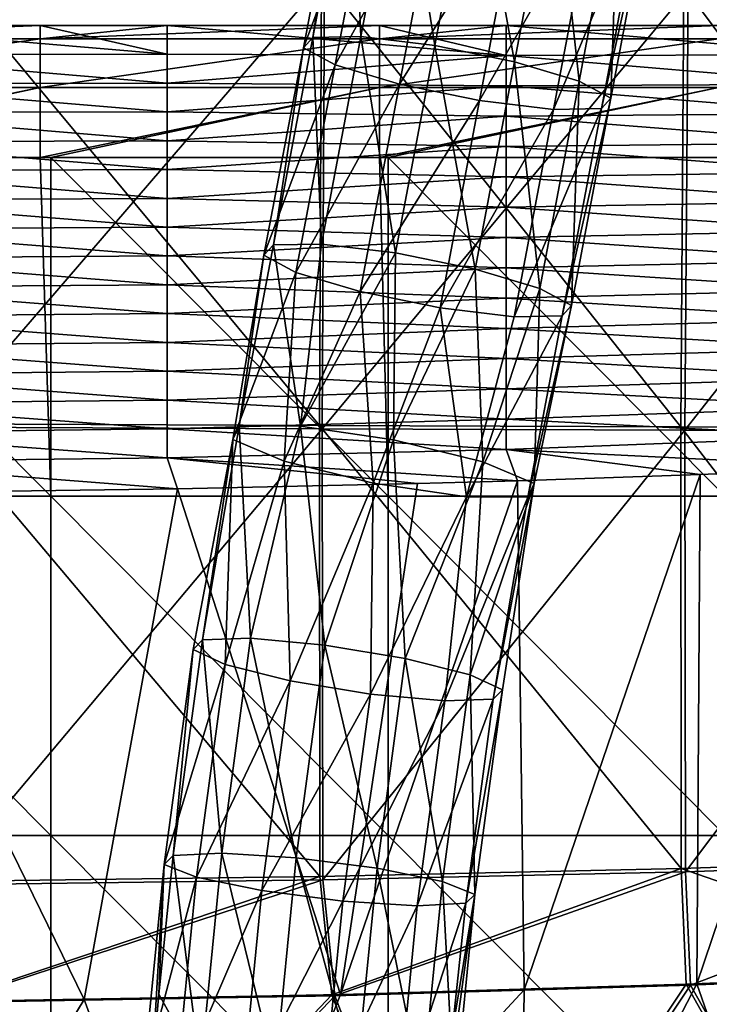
# Model space of a CAD drawing. Header units: millimetres. Extents: x -280 to 280, y 0 to 824.
# Tile 113 of 185: x 42 to 103, y 394 to 481. Entities that reach past the tile are written whole.
import ezdxf

# ---------------------------------------------------------------- set-up
doc = ezdxf.new("R2010")
doc.units = ezdxf.units.MM
doc.header["$LTSCALE"] = 101.851852
for name, color, linetype in [('106', 7, 'CONTINUOUS'), ('117', 7, 'CONTINUOUS'), ('37', 7, 'CONTINUOUS'), ('49', 7, 'CONTINUOUS'), ('59', 7, 'CONTINUOUS'), ('60', 7, 'CONTINUOUS'), ('63', 7, 'CONTINUOUS'), ('73', 7, 'CONTINUOUS'), ('74', 7, 'CONTINUOUS'), ('76', 7, 'CONTINUOUS'), ('77', 7, 'CONTINUOUS'), ('84', 7, 'CONTINUOUS'), ('95', 7, 'CONTINUOUS')]:
    doc.layers.add(name, color=color, linetype=linetype)

msp = doc.modelspace()

# ---------------------------------------------------------------- linework, layer by layer
at = {"layer": '106', "linetype": 'Continuous'}
for points in [[(35.003, 485.196, -470.629), (69.007, 484.487, -463.969), (34.89, 444.849, -465.325), (35.003, 485.196, -470.629)], [(34.89, 444.849, -465.325), (69.007, 484.487, -463.969), (68.813, 444.7, -458.827), (34.89, 444.849, -465.325)], [(69.007, 484.487, -463.969), (101.207, 483.58, -453.165), (68.813, 444.7, -458.827), (69.007, 484.487, -463.969)], [(68.813, 444.7, -458.827), (101.207, 483.58, -453.165), (100.92, 444.603, -448.222), (68.813, 444.7, -458.827)], [(101.207, 483.58, -453.165), (130.816, 482.556, -438.486), (100.92, 444.603, -448.222), (101.207, 483.58, -453.165)], [(100.92, 444.603, -448.222), (130.816, 482.556, -438.486), (130.387, 444.594, -433.774), (100.92, 444.603, -448.222)], [(34.901, 404.36, -460.956), (34.89, 444.849, -465.325), (68.813, 444.7, -458.827), (34.901, 404.36, -460.956)], [(68.857, 404.787, -454.532), (34.901, 404.36, -460.956), (68.813, 444.7, -458.827), (68.857, 404.787, -454.532)], [(68.857, 404.787, -454.532), (68.813, 444.7, -458.827), (100.92, 444.603, -448.222), (68.857, 404.787, -454.532)], [(100.971, 405.517, -444.017), (68.857, 404.787, -454.532), (100.92, 444.603, -448.222), (100.971, 405.517, -444.017)], [(100.971, 405.517, -444.017), (100.92, 444.603, -448.222), (130.387, 444.594, -433.774), (100.971, 405.517, -444.017)], [(130.385, 406.537, -429.687), (100.971, 405.517, -444.017), (130.387, 444.594, -433.774), (130.385, 406.537, -429.687)], [(130.385, 406.537, -429.687), (101.402, 395.472, -442.909), (100.971, 405.517, -444.017), (130.385, 406.537, -429.687)], [(127.447, 396.591, -430.448), (101.402, 395.472, -442.909), (130.385, 406.537, -429.687), (127.447, 396.591, -430.448)], [(100.971, 405.517, -444.017), (69.924, 394.538, -453.301), (68.857, 404.787, -454.532), (100.971, 405.517, -444.017)], [(101.402, 395.472, -442.909), (69.924, 394.538, -453.301), (100.971, 405.517, -444.017), (101.402, 395.472, -442.909)], [(68.857, 404.787, -454.532), (35.733, 393.947, -459.881), (34.901, 404.36, -460.956), (68.857, 404.787, -454.532)], [(69.924, 394.538, -453.301), (35.733, 393.947, -459.881), (68.857, 404.787, -454.532), (69.924, 394.538, -453.301)]]:
    msp.add_3dface(points, dxfattribs=at)
at = {"layer": '117', "linetype": 'Continuous'}
for points in [[(127.447, 396.591, -430.448), (117.788, 366.457, -434.207), (101.402, 395.472, -442.909), (127.447, 396.591, -430.448)], [(101.402, 395.472, -442.909), (81.218, 365.304, -447.797), (69.924, 394.538, -453.301), (101.402, 395.472, -442.909)], [(117.788, 366.457, -434.207), (81.218, 365.304, -447.797), (101.402, 395.472, -442.909), (117.788, 366.457, -434.207)], [(69.924, 394.538, -453.301), (41.432, 364.518, -456.269), (35.733, 393.947, -459.881), (69.924, 394.538, -453.301)], [(81.218, 365.304, -447.797), (41.432, 364.518, -456.269), (69.924, 394.538, -453.301), (81.218, 365.304, -447.797)]]:
    msp.add_3dface(points, dxfattribs=at)
at = {"layer": '37', "linetype": 'Continuous'}
for points in [[(102.276, 440.666, -446.115), (117.429, 441.282, -439.256), (101.966, 395.59, -441.603), (102.276, 440.666, -446.115)], [(101.966, 395.59, -441.603), (117.429, 441.282, -439.256), (126.377, 396.636, -429.903), (101.966, 395.59, -441.603)], [(77.256, 439.878, -454.877), (86.084, 440.126, -452.121), (70.437, 394.643, -452.136), (77.256, 439.878, -454.877)], [(70.437, 394.643, -452.136), (86.084, 440.126, -452.121), (86.673, 395.079, -447.288), (70.437, 394.643, -452.136)], [(86.084, 440.126, -452.121), (102.276, 440.666, -446.115), (86.673, 395.079, -447.288), (86.084, 440.126, -452.121)], [(86.673, 395.079, -447.288), (102.276, 440.666, -446.115), (101.966, 395.59, -441.603), (86.673, 395.079, -447.288)], [(25.809, 439.003, -464.616), (55.983, 439.404, -460.157), (47.731, 394.199, -457.075), (25.809, 439.003, -464.616)], [(47.731, 394.199, -457.075), (55.983, 439.404, -460.157), (70.437, 394.643, -452.136), (47.731, 394.199, -457.075)], [(55.983, 439.404, -460.157), (77.256, 439.878, -454.877), (70.437, 394.643, -452.136), (55.983, 439.404, -460.157)], [(24.105, 393.926, -460.117), (25.809, 439.003, -464.616), (47.731, 394.199, -457.075), (24.105, 393.926, -460.117)]]:
    msp.add_3dface(points, dxfattribs=at)
at = {"layer": '49', "linetype": 'Continuous'}
for points in [[(101.966, 395.59, -441.603), (126.377, 396.636, -429.903), (112.229, 366.142, -435.153), (101.966, 395.59, -441.603)], [(70.437, 394.643, -452.136), (86.673, 395.079, -447.288), (58.571, 364.725, -452.313), (70.437, 394.643, -452.136)], [(58.571, 364.725, -452.313), (86.673, 395.079, -447.288), (86.309, 365.357, -445.031), (58.571, 364.725, -452.313)], [(86.673, 395.079, -447.288), (101.966, 395.59, -441.603), (86.309, 365.357, -445.031), (86.673, 395.079, -447.288)], [(86.309, 365.357, -445.031), (101.966, 395.59, -441.603), (112.229, 366.142, -435.153), (86.309, 365.357, -445.031)], [(24.105, 393.926, -460.117), (47.731, 394.199, -457.075), (29.598, 364.317, -456.768), (24.105, 393.926, -460.117)], [(29.598, 364.317, -456.768), (47.731, 394.199, -457.075), (58.571, 364.725, -452.313), (29.598, 364.317, -456.768)], [(47.731, 394.199, -457.075), (70.437, 394.643, -452.136), (58.571, 364.725, -452.313), (47.731, 394.199, -457.075)]]:
    msp.add_3dface(points, dxfattribs=at)
at = {"layer": '59', "linetype": 'Continuous'}
for points in [[(43.852, 480.422, -3.833), (55.074, 477.87, -32.219), (25.059, 480.422, -3.833), (43.852, 480.422, -3.833)], [(25.059, 480.422, -3.833), (55.074, 477.87, -32.219), (25.059, 477.846, -32.484), (25.059, 480.422, -3.833)], [(55.074, 480.422, -3.833), (55.074, 477.87, -32.219), (43.852, 480.422, -3.833), (55.074, 480.422, -3.833)], [(73.867, 480.422, -3.833), (85.088, 477.74, -33.664), (55.074, 480.422, -3.833), (73.867, 480.422, -3.833)], [(55.074, 480.422, -3.833), (85.088, 477.74, -33.664), (55.074, 477.87, -32.219), (55.074, 480.422, -3.833)], [(85.088, 480.422, -3.833), (85.088, 477.74, -33.664), (73.867, 480.422, -3.833), (85.088, 480.422, -3.833)], [(103.881, 480.422, -3.833), (115.103, 477.822, -32.753), (85.088, 480.422, -3.833), (103.881, 480.422, -3.833)], [(85.088, 480.422, -3.833), (115.103, 477.822, -32.753), (85.088, 477.74, -33.664), (85.088, 480.422, -3.833)], [(55.074, 477.87, -32.219), (55.074, 475.318, -60.605), (25.059, 477.846, -32.484), (55.074, 477.87, -32.219)], [(25.059, 477.846, -32.484), (55.074, 475.318, -60.605), (25.059, 475.271, -61.136), (25.059, 477.846, -32.484)], [(55.074, 477.87, -32.219), (85.088, 477.74, -33.664), (55.074, 475.318, -60.605), (55.074, 477.87, -32.219)], [(85.088, 477.74, -33.664), (85.088, 475.059, -63.496), (55.074, 475.318, -60.605), (85.088, 477.74, -33.664)], [(115.103, 477.822, -32.753), (115.103, 475.222, -61.673), (85.088, 477.74, -33.664), (115.103, 477.822, -32.753)], [(85.088, 477.74, -33.664), (115.103, 475.222, -61.673), (85.088, 475.059, -63.496), (85.088, 477.74, -33.664)], [(55.074, 475.318, -60.605), (55.074, 472.767, -88.992), (25.059, 475.271, -61.136), (55.074, 475.318, -60.605)], [(25.059, 475.271, -61.136), (55.074, 472.767, -88.992), (25.059, 472.695, -89.787), (25.059, 475.271, -61.136)], [(55.074, 475.318, -60.605), (85.088, 475.059, -63.496), (55.074, 472.767, -88.992), (55.074, 475.318, -60.605)], [(85.088, 475.059, -63.496), (85.088, 472.377, -93.328), (55.074, 472.767, -88.992), (85.088, 475.059, -63.496)], [(115.103, 475.222, -61.673), (115.103, 472.623, -90.593), (85.088, 475.059, -63.496), (115.103, 475.222, -61.673)], [(85.088, 475.059, -63.496), (115.103, 472.623, -90.593), (85.088, 472.377, -93.328), (85.088, 475.059, -63.496)], [(55.074, 472.767, -88.992), (55.074, 470.215, -117.378), (25.059, 472.695, -89.787), (55.074, 472.767, -88.992)], [(25.059, 472.695, -89.787), (55.074, 470.215, -117.378), (25.059, 470.12, -118.439), (25.059, 472.695, -89.787)], [(55.074, 472.767, -88.992), (85.088, 472.377, -93.328), (55.074, 470.215, -117.378), (55.074, 472.767, -88.992)], [(85.088, 472.377, -93.328), (85.088, 469.696, -123.16), (55.074, 470.215, -117.378), (85.088, 472.377, -93.328)], [(115.103, 472.623, -90.593), (115.103, 470.023, -119.513), (85.088, 472.377, -93.328), (115.103, 472.623, -90.593)], [(85.088, 472.377, -93.328), (115.103, 470.023, -119.513), (85.088, 469.696, -123.16), (85.088, 472.377, -93.328)], [(55.074, 470.215, -117.378), (55.074, 467.664, -145.764), (25.059, 470.12, -118.439), (55.074, 470.215, -117.378)], [(25.059, 470.12, -118.439), (55.074, 467.664, -145.764), (25.059, 467.544, -147.09), (25.059, 470.12, -118.439)], [(55.074, 470.215, -117.378), (85.088, 469.696, -123.16), (55.074, 467.664, -145.764), (55.074, 470.215, -117.378)], [(85.088, 469.696, -123.16), (85.088, 467.014, -152.991), (55.074, 467.664, -145.764), (85.088, 469.696, -123.16)], [(115.103, 470.023, -119.513), (115.103, 467.424, -148.433), (85.088, 469.696, -123.16), (115.103, 470.023, -119.513)], [(85.088, 469.696, -123.16), (115.103, 467.424, -148.433), (85.088, 467.014, -152.991), (85.088, 469.696, -123.16)], [(55.074, 467.664, -145.764), (55.074, 465.112, -174.151), (25.059, 467.544, -147.09), (55.074, 467.664, -145.764)], [(25.059, 467.544, -147.09), (55.074, 465.112, -174.151), (25.059, 464.969, -175.742), (25.059, 467.544, -147.09)], [(55.074, 467.664, -145.764), (85.088, 467.014, -152.991), (55.074, 465.112, -174.151), (55.074, 467.664, -145.764)], [(115.103, 467.424, -148.433), (115.103, 464.824, -177.353), (85.088, 467.014, -152.991), (115.103, 467.424, -148.433)], [(85.088, 467.014, -152.991), (85.088, 464.333, -182.823), (55.074, 465.112, -174.151), (85.088, 467.014, -152.991)], [(85.088, 467.014, -152.991), (115.103, 464.824, -177.353), (85.088, 464.333, -182.823), (85.088, 467.014, -152.991)], [(55.074, 465.112, -174.151), (55.074, 462.56, -202.537), (25.059, 464.969, -175.742), (55.074, 465.112, -174.151)], [(25.059, 464.969, -175.742), (55.074, 462.56, -202.537), (25.059, 462.394, -204.394), (25.059, 464.969, -175.742)], [(55.074, 465.112, -174.151), (85.088, 464.333, -182.823), (55.074, 462.56, -202.537), (55.074, 465.112, -174.151)], [(115.103, 464.824, -177.353), (115.103, 462.225, -206.273), (85.088, 464.333, -182.823), (115.103, 464.824, -177.353)], [(85.088, 464.333, -182.823), (85.088, 461.651, -212.655), (55.074, 462.56, -202.537), (85.088, 464.333, -182.823)], [(85.088, 464.333, -182.823), (115.103, 462.225, -206.273), (85.088, 461.651, -212.655), (85.088, 464.333, -182.823)], [(55.074, 462.56, -202.537), (55.074, 460.009, -230.923), (25.059, 462.394, -204.394), (55.074, 462.56, -202.537)], [(25.059, 462.394, -204.394), (55.074, 460.009, -230.923), (25.059, 459.818, -233.045), (25.059, 462.394, -204.394)], [(55.074, 462.56, -202.537), (85.088, 461.651, -212.655), (55.074, 460.009, -230.923), (55.074, 462.56, -202.537)], [(115.103, 462.225, -206.273), (115.103, 459.625, -235.193), (85.088, 461.651, -212.655), (115.103, 462.225, -206.273)], [(85.088, 461.651, -212.655), (85.088, 458.969, -242.486), (55.074, 460.009, -230.923), (85.088, 461.651, -212.655)], [(85.088, 461.651, -212.655), (115.103, 459.625, -235.193), (85.088, 458.969, -242.486), (85.088, 461.651, -212.655)], [(55.074, 460.009, -230.923), (55.074, 457.457, -259.31), (25.059, 459.818, -233.045), (55.074, 460.009, -230.923)], [(25.059, 459.818, -233.045), (55.074, 457.457, -259.31), (25.059, 457.243, -261.697), (25.059, 459.818, -233.045)], [(55.074, 460.009, -230.923), (85.088, 458.969, -242.486), (55.074, 457.457, -259.31), (55.074, 460.009, -230.923)], [(115.103, 459.625, -235.193), (115.103, 457.026, -264.113), (85.088, 458.969, -242.486), (115.103, 459.625, -235.193)], [(85.088, 458.969, -242.486), (85.088, 456.288, -272.318), (55.074, 457.457, -259.31), (85.088, 458.969, -242.486)], [(85.088, 458.969, -242.486), (115.103, 457.026, -264.113), (85.088, 456.288, -272.318), (85.088, 458.969, -242.486)], [(55.074, 457.457, -259.31), (55.074, 454.906, -287.696), (25.059, 457.243, -261.697), (55.074, 457.457, -259.31)], [(25.059, 457.243, -261.697), (55.074, 454.906, -287.696), (25.059, 454.667, -290.348), (25.059, 457.243, -261.697)], [(55.074, 457.457, -259.31), (85.088, 456.288, -272.318), (55.074, 454.906, -287.696), (55.074, 457.457, -259.31)], [(115.103, 457.026, -264.113), (115.103, 454.426, -293.033), (85.088, 456.288, -272.318), (115.103, 457.026, -264.113)], [(85.088, 456.288, -272.318), (85.088, 453.606, -302.15), (55.074, 454.906, -287.696), (85.088, 456.288, -272.318)], [(85.088, 456.288, -272.318), (115.103, 454.426, -293.033), (85.088, 453.606, -302.15), (85.088, 456.288, -272.318)], [(55.074, 454.906, -287.696), (55.074, 452.354, -316.082), (25.059, 454.667, -290.348), (55.074, 454.906, -287.696)], [(55.074, 454.906, -287.696), (85.088, 453.606, -302.15), (55.074, 452.354, -316.082), (55.074, 454.906, -287.696)], [(25.059, 454.667, -290.348), (55.074, 452.354, -316.082), (25.059, 452.092, -319), (25.059, 454.667, -290.348)], [(115.103, 454.426, -293.033), (115.103, 451.826, -321.953), (85.088, 453.606, -302.15), (115.103, 454.426, -293.033)], [(85.088, 453.606, -302.15), (85.088, 450.925, -331.982), (55.074, 452.354, -316.082), (85.088, 453.606, -302.15)], [(85.088, 453.606, -302.15), (115.103, 451.826, -321.953), (85.088, 450.925, -331.982), (85.088, 453.606, -302.15)], [(55.074, 452.354, -316.082), (55.074, 449.803, -344.469), (25.059, 452.092, -319), (55.074, 452.354, -316.082)], [(55.074, 452.354, -316.082), (85.088, 450.925, -331.982), (55.074, 449.803, -344.469), (55.074, 452.354, -316.082)], [(25.059, 452.092, -319), (55.074, 449.803, -344.469), (25.059, 449.516, -347.652), (25.059, 452.092, -319)], [(115.103, 451.826, -321.953), (115.103, 449.227, -350.873), (85.088, 450.925, -331.982), (115.103, 451.826, -321.953)], [(85.088, 450.925, -331.982), (85.088, 448.243, -361.813), (55.074, 449.803, -344.469), (85.088, 450.925, -331.982)], [(85.088, 450.925, -331.982), (115.103, 449.227, -350.873), (85.088, 448.243, -361.813), (85.088, 450.925, -331.982)], [(55.074, 449.803, -344.469), (55.074, 447.251, -372.855), (25.059, 449.516, -347.652), (55.074, 449.803, -344.469)], [(55.074, 449.803, -344.469), (85.088, 448.243, -361.813), (55.074, 447.251, -372.855), (55.074, 449.803, -344.469)], [(25.059, 449.516, -347.652), (55.074, 447.251, -372.855), (25.059, 446.941, -376.303), (25.059, 449.516, -347.652)], [(115.103, 449.227, -350.873), (115.103, 446.627, -379.793), (85.088, 448.243, -361.813), (115.103, 449.227, -350.873)], [(85.088, 448.243, -361.813), (85.088, 445.562, -391.645), (55.074, 447.251, -372.855), (85.088, 448.243, -361.813)], [(85.088, 448.243, -361.813), (115.103, 446.627, -379.793), (85.088, 445.562, -391.645), (85.088, 448.243, -361.813)], [(55.074, 447.251, -372.855), (55.074, 444.699, -401.241), (25.059, 446.941, -376.303), (55.074, 447.251, -372.855)], [(55.074, 447.251, -372.855), (85.088, 445.562, -391.645), (55.074, 444.699, -401.241), (55.074, 447.251, -372.855)], [(25.059, 446.941, -376.303), (55.074, 444.699, -401.241), (25.059, 444.366, -404.955), (25.059, 446.941, -376.303)], [(115.103, 446.627, -379.793), (115.103, 444.028, -408.713), (85.088, 445.562, -391.645), (115.103, 446.627, -379.793)], [(85.088, 445.562, -391.645), (85.088, 442.88, -421.477), (55.074, 444.699, -401.241), (85.088, 445.562, -391.645)], [(85.088, 445.562, -391.645), (115.103, 444.028, -408.713), (85.088, 442.88, -421.477), (85.088, 445.562, -391.645)], [(55.074, 444.699, -401.241), (55.074, 442.148, -429.628), (25.059, 444.366, -404.955), (55.074, 444.699, -401.241)], [(55.074, 444.699, -401.241), (85.088, 442.88, -421.477), (55.074, 442.148, -429.628), (55.074, 444.699, -401.241)], [(25.059, 444.366, -404.955), (55.074, 442.148, -429.628), (25.059, 441.79, -433.606), (25.059, 444.366, -404.955)], [(115.103, 444.028, -408.713), (117.429, 441.282, -439.256), (85.088, 442.88, -421.477), (115.103, 444.028, -408.713)], [(85.088, 442.88, -421.477), (86.084, 440.126, -452.121), (55.074, 442.148, -429.628), (85.088, 442.88, -421.477)], [(85.088, 442.88, -421.477), (117.429, 441.282, -439.256), (102.276, 440.666, -446.115), (85.088, 442.88, -421.477)], [(86.084, 440.126, -452.121), (85.088, 442.88, -421.477), (102.276, 440.666, -446.115), (86.084, 440.126, -452.121)], [(55.074, 442.148, -429.628), (55.983, 439.404, -460.157), (25.059, 441.79, -433.606), (55.074, 442.148, -429.628)], [(25.059, 441.79, -433.606), (55.983, 439.404, -460.157), (25.809, 439.003, -464.616), (25.059, 441.79, -433.606)], [(55.074, 442.148, -429.628), (86.084, 440.126, -452.121), (77.256, 439.878, -454.877), (55.074, 442.148, -429.628)], [(55.983, 439.404, -460.157), (55.074, 442.148, -429.628), (77.256, 439.878, -454.877), (55.983, 439.404, -460.157)]]:
    msp.add_3dface(points, dxfattribs=at)
at = {"layer": '60', "linetype": 'Continuous'}
for points in [[(14.927, 438.742, 9.864), (44.782, 438.742, 9.864), (14.927, 468.72, 9.239), (14.927, 438.742, 9.864)], [(14.927, 468.72, 9.239), (44.782, 438.742, 9.864), (43.852, 468.72, 9.239), (14.927, 468.72, 9.239)], [(43.852, 468.72, 9.239), (44.782, 438.742, 9.864), (44.782, 468.72, 9.239), (43.852, 468.72, 9.239)], [(44.782, 438.742, 9.864), (74.636, 438.742, 9.864), (44.782, 468.72, 9.239), (44.782, 438.742, 9.864)], [(44.782, 468.72, 9.239), (74.636, 438.742, 9.864), (73.867, 468.72, 9.239), (44.782, 468.72, 9.239)], [(73.867, 468.72, 9.239), (74.636, 438.742, 9.864), (74.636, 468.72, 9.239), (73.867, 468.72, 9.239)], [(74.636, 438.742, 9.864), (104.491, 438.742, 9.864), (74.636, 468.72, 9.239), (74.636, 438.742, 9.864)], [(74.636, 468.72, 9.239), (104.491, 438.742, 9.864), (103.881, 468.72, 9.239), (74.636, 468.72, 9.239)], [(44.782, 438.742, 9.864), (14.927, 438.742, 9.864), (44.782, 408.734, 10.489), (44.782, 438.742, 9.864)], [(14.927, 438.742, 9.864), (14.927, 408.734, 10.489), (44.782, 408.734, 10.489), (14.927, 438.742, 9.864)], [(74.636, 438.742, 9.864), (44.782, 438.742, 9.864), (74.636, 408.734, 10.489), (74.636, 438.742, 9.864)], [(44.782, 438.742, 9.864), (44.782, 408.734, 10.489), (74.636, 408.734, 10.489), (44.782, 438.742, 9.864)], [(104.491, 438.742, 9.864), (74.636, 438.742, 9.864), (104.491, 408.734, 10.489), (104.491, 438.742, 9.864)], [(74.636, 438.742, 9.864), (74.636, 408.734, 10.489), (104.491, 408.734, 10.489), (74.636, 438.742, 9.864)], [(14.927, 378.726, 11.114), (44.782, 378.726, 11.114), (14.927, 408.734, 10.489), (14.927, 378.726, 11.114)], [(14.927, 408.734, 10.489), (44.782, 378.726, 11.114), (44.782, 408.734, 10.489), (14.927, 408.734, 10.489)], [(44.782, 378.726, 11.114), (74.636, 378.726, 11.114), (44.782, 408.734, 10.489), (44.782, 378.726, 11.114)], [(44.782, 408.734, 10.489), (74.636, 378.726, 11.114), (74.636, 408.734, 10.489), (44.782, 408.734, 10.489)], [(74.636, 378.726, 11.114), (104.491, 378.726, 11.114), (74.636, 408.734, 10.489), (74.636, 378.726, 11.114)], [(74.636, 408.734, 10.489), (104.491, 378.726, 11.114), (104.491, 408.734, 10.489), (74.636, 408.734, 10.489)]]:
    msp.add_3dface(points, dxfattribs=at)
at = {"layer": '63', "linetype": 'Continuous'}
for points in [[(43.852, 480.422, -3.833), (25.059, 480.422, -3.833), (13.838, 479.239, 2.536), (43.852, 480.422, -3.833)], [(43.852, 479.239, 2.536), (43.852, 480.422, -3.833), (13.838, 479.239, 2.536), (43.852, 479.239, 2.536)], [(73.867, 480.422, -3.833), (55.074, 480.422, -3.833), (43.852, 479.239, 2.536), (73.867, 480.422, -3.833)], [(73.867, 479.239, 2.536), (73.867, 480.422, -3.833), (43.852, 479.239, 2.536), (73.867, 479.239, 2.536)], [(55.074, 480.422, -3.833), (43.852, 480.422, -3.833), (43.852, 479.239, 2.536), (55.074, 480.422, -3.833)], [(103.881, 480.422, -3.833), (85.088, 480.422, -3.833), (73.867, 479.239, 2.536), (103.881, 480.422, -3.833)], [(103.881, 479.239, 2.536), (103.881, 480.422, -3.833), (73.867, 479.239, 2.536), (103.881, 479.239, 2.536)], [(85.088, 480.422, -3.833), (73.867, 480.422, -3.833), (73.867, 479.239, 2.536), (85.088, 480.422, -3.833)], [(43.852, 474.919, 7.362), (43.852, 479.239, 2.536), (13.838, 474.919, 7.362), (43.852, 474.919, 7.362)], [(13.838, 474.919, 7.362), (43.852, 479.239, 2.536), (13.838, 479.239, 2.536), (13.838, 474.919, 7.362)], [(73.867, 474.919, 7.362), (73.867, 479.239, 2.536), (43.852, 474.919, 7.362), (73.867, 474.919, 7.362)], [(43.852, 474.919, 7.362), (73.867, 479.239, 2.536), (43.852, 479.239, 2.536), (43.852, 474.919, 7.362)], [(103.881, 474.919, 7.362), (103.881, 479.239, 2.536), (73.867, 474.919, 7.362), (103.881, 474.919, 7.362)], [(73.867, 474.919, 7.362), (103.881, 479.239, 2.536), (73.867, 479.239, 2.536), (73.867, 474.919, 7.362)], [(13.838, 468.72, 9.239), (14.927, 468.72, 9.239), (43.852, 474.919, 7.362), (13.838, 468.72, 9.239)], [(13.838, 468.72, 9.239), (43.852, 474.919, 7.362), (13.838, 474.919, 7.362), (13.838, 468.72, 9.239)], [(14.927, 468.72, 9.239), (43.852, 468.72, 9.239), (43.852, 474.919, 7.362), (14.927, 468.72, 9.239)], [(43.852, 468.72, 9.239), (44.782, 468.72, 9.239), (73.867, 474.919, 7.362), (43.852, 468.72, 9.239)], [(43.852, 468.72, 9.239), (73.867, 474.919, 7.362), (43.852, 474.919, 7.362), (43.852, 468.72, 9.239)], [(44.782, 468.72, 9.239), (73.867, 468.72, 9.239), (73.867, 474.919, 7.362), (44.782, 468.72, 9.239)], [(73.867, 468.72, 9.239), (74.636, 468.72, 9.239), (103.881, 474.919, 7.362), (73.867, 468.72, 9.239)], [(73.867, 468.72, 9.239), (103.881, 474.919, 7.362), (73.867, 474.919, 7.362), (73.867, 468.72, 9.239)], [(74.636, 468.72, 9.239), (103.881, 468.72, 9.239), (103.881, 474.919, 7.362), (74.636, 468.72, 9.239)]]:
    msp.add_3dface(points, dxfattribs=at)
at = {"layer": '73', "linetype": 'Continuous'}
for points in [[(72.23, 479.423, -469.867), (71.456, 497.708, -478.494), (67.971, 479.348, -475.73), (72.23, 479.423, -469.867)], [(75.715, 497.782, -472.631), (71.456, 497.708, -478.494), (72.23, 479.423, -469.867), (75.715, 497.782, -472.631)], [(78.773, 478.635, -466.852), (75.715, 497.782, -472.631), (72.23, 479.423, -469.867), (78.773, 478.635, -466.852)], [(82.258, 496.994, -469.616), (75.715, 497.782, -472.631), (78.773, 478.635, -466.852), (82.258, 496.994, -469.616)], [(85.846, 477.195, -467.493), (82.258, 496.994, -469.616), (78.773, 478.635, -466.852), (85.846, 477.195, -467.493)], [(89.332, 495.555, -470.258), (82.258, 496.994, -469.616), (85.846, 477.195, -467.493), (89.332, 495.555, -470.258)], [(91.555, 475.49, -471.618), (89.332, 495.555, -470.258), (85.846, 477.195, -467.493), (91.555, 475.49, -471.618)], [(95.041, 493.85, -474.383), (89.332, 495.555, -470.258), (91.555, 475.49, -471.618), (95.041, 493.85, -474.383)], [(94.37, 473.977, -478.122), (95.041, 493.85, -474.383), (91.555, 475.49, -471.618), (94.37, 473.977, -478.122)], [(97.855, 492.336, -480.887), (95.041, 493.85, -474.383), (94.37, 473.977, -478.122), (97.855, 492.336, -480.887)], [(97.022, 491.419, -488.027), (97.855, 492.336, -480.887), (93.536, 473.06, -485.263), (97.022, 491.419, -488.027)], [(93.536, 473.06, -485.263), (97.855, 492.336, -480.887), (94.37, 473.977, -478.122), (93.536, 473.06, -485.263)], [(68.745, 461.063, -467.102), (67.971, 479.348, -475.73), (64.486, 460.989, -472.965), (68.745, 461.063, -467.102)], [(72.23, 479.423, -469.867), (67.971, 479.348, -475.73), (68.745, 461.063, -467.102), (72.23, 479.423, -469.867)], [(75.287, 460.275, -464.087), (72.23, 479.423, -469.867), (68.745, 461.063, -467.102), (75.287, 460.275, -464.087)], [(78.773, 478.635, -466.852), (72.23, 479.423, -469.867), (75.287, 460.275, -464.087), (78.773, 478.635, -466.852)], [(82.361, 458.836, -464.728), (78.773, 478.635, -466.852), (75.287, 460.275, -464.087), (82.361, 458.836, -464.728)], [(85.846, 477.195, -467.493), (78.773, 478.635, -466.852), (82.361, 458.836, -464.728), (85.846, 477.195, -467.493)], [(88.07, 457.131, -468.854), (85.846, 477.195, -467.493), (82.361, 458.836, -464.728), (88.07, 457.131, -468.854)], [(91.555, 475.49, -471.618), (85.846, 477.195, -467.493), (88.07, 457.131, -468.854), (91.555, 475.49, -471.618)], [(90.885, 455.617, -475.358), (91.555, 475.49, -471.618), (88.07, 457.131, -468.854), (90.885, 455.617, -475.358)], [(94.37, 473.977, -478.122), (91.555, 475.49, -471.618), (90.885, 455.617, -475.358), (94.37, 473.977, -478.122)], [(93.536, 473.06, -485.263), (94.37, 473.977, -478.122), (90.051, 454.7, -482.498), (93.536, 473.06, -485.263)], [(90.051, 454.7, -482.498), (94.37, 473.977, -478.122), (90.885, 455.617, -475.358), (90.051, 454.7, -482.498)], [(66.879, 444.948, -463.82), (64.486, 460.989, -472.965), (61.444, 444.966, -470.552), (66.879, 444.948, -463.82)], [(68.745, 461.063, -467.102), (64.486, 460.989, -472.965), (66.879, 444.948, -463.82), (68.745, 461.063, -467.102)], [(75.287, 460.275, -464.087), (68.745, 461.063, -467.102), (66.879, 444.948, -463.82), (75.287, 460.275, -464.087)], [(75.12, 443.736, -461.479), (75.287, 460.275, -464.087), (66.879, 444.948, -463.82), (75.12, 443.736, -461.479)], [(82.361, 458.836, -464.728), (75.287, 460.275, -464.087), (75.12, 443.736, -461.479), (82.361, 458.836, -464.728)], [(83.02, 441.793, -464.425), (82.361, 458.836, -464.728), (75.12, 443.736, -461.479), (83.02, 441.793, -464.425)], [(88.07, 457.131, -468.854), (82.361, 458.836, -464.728), (83.02, 441.793, -464.425), (88.07, 457.131, -468.854)], [(87.561, 439.861, -471.532), (88.07, 457.131, -468.854), (83.02, 441.793, -464.425), (87.561, 439.861, -471.532)], [(90.885, 455.617, -475.358), (88.07, 457.131, -468.854), (87.561, 439.861, -471.532), (90.885, 455.617, -475.358)], [(90.051, 454.7, -482.498), (90.885, 455.617, -475.358), (87.009, 438.677, -480.085), (90.051, 454.7, -482.498)], [(87.009, 438.677, -480.085), (90.885, 455.617, -475.358), (87.561, 439.861, -471.532), (87.009, 438.677, -480.085)]]:
    msp.add_3dface(points, dxfattribs=at)
at = {"layer": '74', "linetype": 'Continuous'}
for points in [[(67.971, 479.348, -475.73), (71.456, 497.708, -478.494), (70.623, 496.791, -485.634), (67.971, 479.348, -475.73)], [(67.971, 479.348, -475.73), (70.623, 496.791, -485.634), (67.137, 478.431, -482.87), (67.971, 479.348, -475.73)], [(70.623, 496.791, -485.634), (73.437, 495.277, -492.139), (67.137, 478.431, -482.87), (70.623, 496.791, -485.634)], [(67.137, 478.431, -482.87), (73.437, 495.277, -492.139), (69.952, 476.918, -489.374), (67.137, 478.431, -482.87)], [(73.437, 495.277, -492.139), (79.146, 493.572, -496.264), (69.952, 476.918, -489.374), (73.437, 495.277, -492.139)], [(69.952, 476.918, -489.374), (79.146, 493.572, -496.264), (75.661, 475.213, -493.499), (69.952, 476.918, -489.374)], [(79.146, 493.572, -496.264), (86.22, 492.133, -496.905), (75.661, 475.213, -493.499), (79.146, 493.572, -496.264)], [(75.661, 475.213, -493.499), (86.22, 492.133, -496.905), (82.735, 473.773, -494.14), (75.661, 475.213, -493.499)], [(86.22, 492.133, -496.905), (92.763, 491.345, -493.89), (82.735, 473.773, -494.14), (86.22, 492.133, -496.905)], [(82.735, 473.773, -494.14), (92.763, 491.345, -493.89), (89.277, 472.985, -491.126), (82.735, 473.773, -494.14)], [(97.022, 491.419, -488.027), (93.536, 473.06, -485.263), (89.277, 472.985, -491.126), (97.022, 491.419, -488.027)], [(92.763, 491.345, -493.89), (97.022, 491.419, -488.027), (89.277, 472.985, -491.126), (92.763, 491.345, -493.89)], [(64.486, 460.989, -472.965), (67.971, 479.348, -475.73), (67.137, 478.431, -482.87), (64.486, 460.989, -472.965)], [(64.486, 460.989, -472.965), (67.137, 478.431, -482.87), (63.652, 460.072, -480.105), (64.486, 460.989, -472.965)], [(67.137, 478.431, -482.87), (69.952, 476.918, -489.374), (63.652, 460.072, -480.105), (67.137, 478.431, -482.87)], [(63.652, 460.072, -480.105), (69.952, 476.918, -489.374), (66.467, 458.558, -486.609), (63.652, 460.072, -480.105)], [(69.952, 476.918, -489.374), (75.661, 475.213, -493.499), (66.467, 458.558, -486.609), (69.952, 476.918, -489.374)], [(66.467, 458.558, -486.609), (75.661, 475.213, -493.499), (72.176, 456.853, -490.735), (66.467, 458.558, -486.609)], [(75.661, 475.213, -493.499), (82.735, 473.773, -494.14), (72.176, 456.853, -490.735), (75.661, 475.213, -493.499)], [(72.176, 456.853, -490.735), (82.735, 473.773, -494.14), (79.249, 455.414, -491.376), (72.176, 456.853, -490.735)], [(82.735, 473.773, -494.14), (89.277, 472.985, -491.126), (79.249, 455.414, -491.376), (82.735, 473.773, -494.14)], [(79.249, 455.414, -491.376), (89.277, 472.985, -491.126), (85.792, 454.626, -488.361), (79.249, 455.414, -491.376)], [(93.536, 473.06, -485.263), (90.051, 454.7, -482.498), (85.792, 454.626, -488.361), (93.536, 473.06, -485.263)], [(89.277, 472.985, -491.126), (93.536, 473.06, -485.263), (85.792, 454.626, -488.361), (89.277, 472.985, -491.126)], [(61.444, 444.966, -470.552), (64.486, 460.989, -472.965), (63.652, 460.072, -480.105), (61.444, 444.966, -470.552)], [(61.444, 444.966, -470.552), (63.652, 460.072, -480.105), (60.892, 443.783, -479.106), (61.444, 444.966, -470.552)], [(63.652, 460.072, -480.105), (66.467, 458.558, -486.609), (60.892, 443.783, -479.106), (63.652, 460.072, -480.105)], [(60.892, 443.783, -479.106), (66.467, 458.558, -486.609), (65.433, 441.851, -486.213), (60.892, 443.783, -479.106)], [(66.467, 458.558, -486.609), (72.176, 456.853, -490.735), (65.433, 441.851, -486.213), (66.467, 458.558, -486.609)], [(65.433, 441.851, -486.213), (72.176, 456.853, -490.735), (73.333, 439.907, -489.159), (65.433, 441.851, -486.213)], [(72.176, 456.853, -490.735), (79.249, 455.414, -491.376), (73.333, 439.907, -489.159), (72.176, 456.853, -490.735)], [(73.333, 439.907, -489.159), (79.249, 455.414, -491.376), (81.575, 438.695, -486.818), (73.333, 439.907, -489.159)], [(79.249, 455.414, -491.376), (85.792, 454.626, -488.361), (81.575, 438.695, -486.818), (79.249, 455.414, -491.376)], [(90.051, 454.7, -482.498), (87.009, 438.677, -480.085), (81.575, 438.695, -486.818), (90.051, 454.7, -482.498)], [(85.792, 454.626, -488.361), (90.051, 454.7, -482.498), (81.575, 438.695, -486.818), (85.792, 454.626, -488.361)]]:
    msp.add_3dface(points, dxfattribs=at)
at = {"layer": '76', "linetype": 'Continuous'}
for points in [[(62.471, 426.177, -461.985), (61.444, 444.966, -470.552), (58.2, 426.033, -467.839), (62.471, 426.177, -461.985)], [(66.879, 444.948, -463.82), (61.444, 444.966, -470.552), (62.471, 426.177, -461.985), (66.879, 444.948, -463.82)], [(69.046, 425.578, -458.998), (66.879, 444.948, -463.82), (62.471, 426.177, -461.985), (69.046, 425.578, -458.998)], [(75.12, 443.736, -461.479), (66.879, 444.948, -463.82), (69.046, 425.578, -458.998), (75.12, 443.736, -461.479)], [(76.164, 424.396, -459.676), (75.12, 443.736, -461.479), (69.046, 425.578, -458.998), (76.164, 424.396, -459.676)], [(83.02, 441.793, -464.425), (75.12, 443.736, -461.479), (76.164, 424.396, -459.676), (83.02, 441.793, -464.425)], [(81.917, 422.949, -463.838), (83.02, 441.793, -464.425), (76.164, 424.396, -459.676), (81.917, 422.949, -463.838)], [(87.561, 439.861, -471.532), (83.02, 441.793, -464.425), (81.917, 422.949, -463.838), (87.561, 439.861, -471.532)], [(84.764, 421.624, -470.369), (87.561, 439.861, -471.532), (81.917, 422.949, -463.838), (84.764, 421.624, -470.369)], [(87.009, 438.677, -480.085), (87.561, 439.861, -471.532), (83.942, 420.776, -477.519), (87.009, 438.677, -480.085)], [(83.942, 420.776, -477.519), (87.561, 439.861, -471.532), (84.764, 421.624, -470.369), (83.942, 420.776, -477.519)], [(62.471, 426.177, -461.985), (58.2, 426.033, -467.839), (59.907, 407.157, -459.531), (62.471, 426.177, -461.985)], [(66.508, 406.748, -456.568), (62.471, 426.177, -461.985), (59.907, 407.157, -459.531), (66.508, 406.748, -456.568)], [(69.046, 425.578, -458.998), (62.471, 426.177, -461.985), (66.508, 406.748, -456.568), (69.046, 425.578, -458.998)], [(59.907, 407.157, -459.531), (58.2, 426.033, -467.839), (55.627, 406.944, -465.375), (59.907, 407.157, -459.531)], [(73.66, 405.827, -457.28), (69.046, 425.578, -458.998), (66.508, 406.748, -456.568), (73.66, 405.827, -457.28)], [(76.164, 424.396, -459.676), (69.046, 425.578, -458.998), (73.66, 405.827, -457.28), (76.164, 424.396, -459.676)], [(79.449, 404.64, -461.476), (76.164, 424.396, -459.676), (73.66, 405.827, -457.28), (79.449, 404.64, -461.476)], [(81.917, 422.949, -463.838), (76.164, 424.396, -459.676), (79.449, 404.64, -461.476), (81.917, 422.949, -463.838)], [(82.321, 403.505, -468.031), (81.917, 422.949, -463.838), (79.449, 404.64, -461.476), (82.321, 403.505, -468.031)], [(84.764, 421.624, -470.369), (81.917, 422.949, -463.838), (82.321, 403.505, -468.031), (84.764, 421.624, -470.369)], [(83.942, 420.776, -477.519), (84.764, 421.624, -470.369), (81.509, 402.727, -475.191), (83.942, 420.776, -477.519)], [(81.509, 402.727, -475.191), (84.764, 421.624, -470.369), (82.321, 403.505, -468.031), (81.509, 402.727, -475.191)], [(58.019, 388.028, -457.334), (55.627, 406.944, -465.375), (54.336, 394.675, -463.935), (58.019, 388.028, -457.334)], [(59.907, 407.157, -459.531), (55.627, 406.944, -465.375), (58.019, 388.028, -457.334), (59.907, 407.157, -459.531)], [(64.638, 387.81, -454.392), (59.907, 407.157, -459.531), (58.019, 388.028, -457.334), (64.638, 387.81, -454.392)], [(66.508, 406.748, -456.568), (59.907, 407.157, -459.531), (64.638, 387.81, -454.392), (66.508, 406.748, -456.568)], [(71.817, 387.15, -455.134), (66.508, 406.748, -456.568), (64.638, 387.81, -454.392), (71.817, 387.15, -455.134)], [(73.66, 405.827, -457.28), (66.508, 406.748, -456.568), (71.817, 387.15, -455.134), (73.66, 405.827, -457.28)], [(77.631, 386.224, -459.36), (73.66, 405.827, -457.28), (71.817, 387.15, -455.134), (77.631, 386.224, -459.36)], [(79.449, 404.64, -461.476), (73.66, 405.827, -457.28), (77.631, 386.224, -459.36), (79.449, 404.64, -461.476)], [(80.522, 385.281, -465.938), (79.449, 404.64, -461.476), (77.631, 386.224, -459.36), (80.522, 385.281, -465.938)], [(82.321, 403.505, -468.031), (79.449, 404.64, -461.476), (80.522, 385.281, -465.938), (82.321, 403.505, -468.031)], [(80.289, 391.126, -473.828), (82.321, 403.505, -468.031), (79.717, 384.573, -473.105), (80.289, 391.126, -473.828)], [(79.717, 384.573, -473.105), (82.321, 403.505, -468.031), (80.522, 385.281, -465.938), (79.717, 384.573, -473.105)], [(81.509, 402.727, -475.191), (82.321, 403.505, -468.031), (80.289, 391.126, -473.828), (81.509, 402.727, -475.191)], [(53.732, 387.744, -463.17), (58.019, 388.028, -457.334), (54.336, 394.675, -463.935), (53.732, 387.744, -463.17)]]:
    msp.add_3dface(points, dxfattribs=at)
at = {"layer": '77', "linetype": 'Continuous'}
for points in [[(61.444, 444.966, -470.552), (60.892, 443.783, -479.106), (58.2, 426.033, -467.839), (61.444, 444.966, -470.552)], [(58.2, 426.033, -467.839), (60.892, 443.783, -479.106), (57.378, 425.186, -474.989), (58.2, 426.033, -467.839)], [(57.378, 425.186, -474.989), (60.892, 443.783, -479.106), (60.225, 423.861, -481.52), (57.378, 425.186, -474.989)], [(60.892, 443.783, -479.106), (65.433, 441.851, -486.213), (60.225, 423.861, -481.52), (60.892, 443.783, -479.106)], [(60.225, 423.861, -481.52), (65.433, 441.851, -486.213), (65.978, 422.413, -485.682), (60.225, 423.861, -481.52)], [(65.433, 441.851, -486.213), (73.333, 439.907, -489.159), (65.978, 422.413, -485.682), (65.433, 441.851, -486.213)], [(65.978, 422.413, -485.682), (73.333, 439.907, -489.159), (73.096, 421.232, -486.36), (65.978, 422.413, -485.682)], [(73.333, 439.907, -489.159), (81.575, 438.695, -486.818), (73.096, 421.232, -486.36), (73.333, 439.907, -489.159)], [(73.096, 421.232, -486.36), (81.575, 438.695, -486.818), (79.671, 420.633, -483.372), (73.096, 421.232, -486.36)], [(81.575, 438.695, -486.818), (87.009, 438.677, -480.085), (79.671, 420.633, -483.372), (81.575, 438.695, -486.818)], [(87.009, 438.677, -480.085), (83.942, 420.776, -477.519), (79.671, 420.633, -483.372), (87.009, 438.677, -480.085)], [(55.627, 406.944, -465.375), (58.2, 426.033, -467.839), (57.378, 425.186, -474.989), (55.627, 406.944, -465.375)], [(55.627, 406.944, -465.375), (57.378, 425.186, -474.989), (54.814, 406.166, -472.535), (55.627, 406.944, -465.375)], [(57.378, 425.186, -474.989), (60.225, 423.861, -481.52), (54.814, 406.166, -472.535), (57.378, 425.186, -474.989)], [(54.814, 406.166, -472.535), (60.225, 423.861, -481.52), (57.687, 405.031, -479.09), (54.814, 406.166, -472.535)], [(60.225, 423.861, -481.52), (65.978, 422.413, -485.682), (57.687, 405.031, -479.09), (60.225, 423.861, -481.52)], [(57.687, 405.031, -479.09), (65.978, 422.413, -485.682), (63.475, 403.844, -483.286), (57.687, 405.031, -479.09)], [(65.978, 422.413, -485.682), (73.096, 421.232, -486.36), (63.475, 403.844, -483.286), (65.978, 422.413, -485.682)], [(63.475, 403.844, -483.286), (73.096, 421.232, -486.36), (70.628, 402.923, -483.998), (63.475, 403.844, -483.286)], [(73.096, 421.232, -486.36), (79.671, 420.633, -483.372), (70.628, 402.923, -483.998), (73.096, 421.232, -486.36)], [(70.628, 402.923, -483.998), (79.671, 420.633, -483.372), (77.229, 402.514, -481.035), (70.628, 402.923, -483.998)], [(83.942, 420.776, -477.519), (81.509, 402.727, -475.191), (77.229, 402.514, -481.035), (83.942, 420.776, -477.519)], [(79.671, 420.633, -483.372), (83.942, 420.776, -477.519), (77.229, 402.514, -481.035), (79.671, 420.633, -483.372)], [(54.336, 394.675, -463.935), (55.627, 406.944, -465.375), (54.814, 406.166, -472.535), (54.336, 394.675, -463.935)], [(53.732, 387.744, -463.17), (54.814, 406.166, -472.535), (52.926, 387.036, -470.337), (53.732, 387.744, -463.17)], [(54.814, 406.166, -472.535), (57.687, 405.031, -479.09), (52.926, 387.036, -470.337), (54.814, 406.166, -472.535)], [(53.732, 387.744, -463.17), (54.336, 394.675, -463.935), (54.814, 406.166, -472.535), (53.732, 387.744, -463.17)], [(52.926, 387.036, -470.337), (57.687, 405.031, -479.09), (55.818, 386.093, -476.914), (52.926, 387.036, -470.337)], [(57.687, 405.031, -479.09), (63.475, 403.844, -483.286), (55.818, 386.093, -476.914), (57.687, 405.031, -479.09)], [(55.818, 386.093, -476.914), (63.475, 403.844, -483.286), (61.632, 385.167, -481.14), (55.818, 386.093, -476.914)], [(63.475, 403.844, -483.286), (70.628, 402.923, -483.998), (61.632, 385.167, -481.14), (63.475, 403.844, -483.286)], [(61.632, 385.167, -481.14), (70.628, 402.923, -483.998), (68.81, 384.507, -481.882), (61.632, 385.167, -481.14)], [(70.628, 402.923, -483.998), (77.229, 402.514, -481.035), (68.81, 384.507, -481.882), (70.628, 402.923, -483.998)], [(81.509, 402.727, -475.191), (80.289, 391.126, -473.828), (75.43, 384.29, -478.941), (81.509, 402.727, -475.191)], [(77.229, 402.514, -481.035), (81.509, 402.727, -475.191), (75.43, 384.29, -478.941), (77.229, 402.514, -481.035)], [(68.81, 384.507, -481.882), (77.229, 402.514, -481.035), (75.43, 384.29, -478.941), (68.81, 384.507, -481.882)]]:
    msp.add_3dface(points, dxfattribs=at)
at = {"layer": '84', "linetype": 'Continuous'}
for points in [[(68.565, 445, -457.887), (34.878, 485.504, -469.671), (34.766, 445.155, -464.363), (68.565, 445, -457.887)], [(68.759, 484.788, -463.033), (34.878, 485.504, -469.671), (68.565, 445, -457.887), (68.759, 484.788, -463.033)], [(100.546, 444.894, -447.323), (68.759, 484.788, -463.033), (68.565, 445, -457.887), (100.546, 444.894, -447.323)], [(100.835, 483.871, -452.269), (68.759, 484.788, -463.033), (100.546, 444.894, -447.323), (100.835, 483.871, -452.269)], [(129.887, 444.873, -432.935), (100.835, 483.871, -452.269), (100.546, 444.894, -447.323), (129.887, 444.873, -432.935)], [(130.318, 482.835, -437.649), (100.835, 483.871, -452.269), (129.887, 444.873, -432.935), (130.318, 482.835, -437.649)], [(34.777, 404.665, -459.988), (68.608, 405.086, -453.588), (34.766, 445.155, -464.363), (34.777, 404.665, -459.988)], [(68.608, 405.086, -453.588), (68.565, 445, -457.887), (34.766, 445.155, -464.363), (68.608, 405.086, -453.588)], [(68.608, 405.086, -453.588), (100.594, 405.807, -443.114), (68.565, 445, -457.887), (68.608, 405.086, -453.588)], [(100.594, 405.807, -443.114), (100.546, 444.894, -447.323), (68.565, 445, -457.887), (100.594, 405.807, -443.114)], [(100.594, 405.807, -443.114), (129.881, 406.816, -428.846), (100.546, 444.894, -447.323), (100.594, 405.807, -443.114)], [(129.881, 406.816, -428.846), (129.887, 444.873, -432.935), (100.546, 444.894, -447.323), (129.881, 406.816, -428.846)], [(100.594, 405.807, -443.114), (126.958, 396.669, -429.58), (129.881, 406.816, -428.846), (100.594, 405.807, -443.114)], [(68.608, 405.086, -453.588), (69.671, 394.625, -452.337), (100.594, 405.807, -443.114), (68.608, 405.086, -453.588)], [(69.671, 394.625, -452.337), (101.025, 395.555, -441.987), (100.594, 405.807, -443.114), (69.671, 394.625, -452.337)], [(101.025, 395.555, -441.987), (126.958, 396.669, -429.58), (100.594, 405.807, -443.114), (101.025, 395.555, -441.987)], [(34.777, 404.665, -459.988), (35.606, 394.036, -458.893), (68.608, 405.086, -453.588), (34.777, 404.665, -459.988)], [(35.606, 394.036, -458.893), (69.671, 394.625, -452.337), (68.608, 405.086, -453.588), (35.606, 394.036, -458.893)]]:
    msp.add_3dface(points, dxfattribs=at)
at = {"layer": '95', "linetype": 'Continuous'}
for points in [[(126.958, 396.669, -429.58), (101.025, 395.555, -441.987), (117.371, 366.484, -433.298), (126.958, 396.669, -429.58)], [(101.025, 395.555, -441.987), (69.671, 394.625, -452.337), (80.94, 365.39, -446.84), (101.025, 395.555, -441.987)], [(117.371, 366.484, -433.298), (101.025, 395.555, -441.987), (80.94, 365.39, -446.84), (117.371, 366.484, -433.298)], [(69.671, 394.625, -452.337), (35.606, 394.036, -458.893), (41.293, 364.639, -455.286), (69.671, 394.625, -452.337)], [(80.94, 365.39, -446.84), (69.671, 394.625, -452.337), (41.293, 364.639, -455.286), (80.94, 365.39, -446.84)]]:
    msp.add_3dface(points, dxfattribs=at)

doc.saveas('drawing.dxf')
